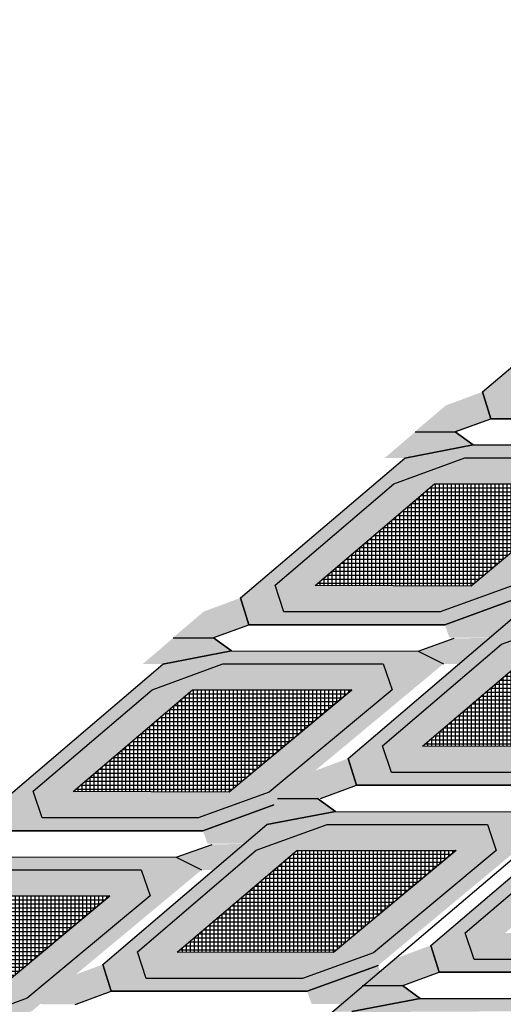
# Model space of a CAD drawing. Header units: centimetres. Extents: x -10 to 101, y -21 to 38.
# Tile 11 of 19: x 26.59 to 29.6, y 12.48 to 18.61. Entities that reach past the tile are written whole.
import ezdxf

# ---------------------------------------------------------------- set-up
doc = ezdxf.new("R2010")
doc.units = ezdxf.units.CM

msp = doc.modelspace()

# ---------------------------------------------------------------- hatches: boundary and pattern name
at = {"true_color": 0x636466}
h = msp.add_hatch(color=251, dxfattribs=at)
h.dxf.hatch_style = 1
h.paths.add_polyline_path([(29.7434, 16.2079), (29.6882, 16.3734), (30.4281, 17.0062), (30.8689, 17.1664), (31.8672, 17.1674), (31.9228, 17.0046), (31.1579, 16.3683), (30.716, 16.2084)], flags=16)
h.paths.add_polyline_path([(29.5252, 16.1282), (29.4737, 16.2953), (30.4953, 17.1662), (30.9221, 17.2484), (32.0841, 17.2464), (32.2431, 17.1675), (31.1868, 16.2884), (30.7448, 16.1284)])
at = {"true_color": 0x000000}
h = msp.add_hatch(color=18, dxfattribs=at)
h.dxf.hatch_style = 1
h.paths.add_polyline_path([(29.4737, 16.2953), (29.2446, 16.2104), (29.0541, 16.0484), (29.3002, 16.0459), (29.5252, 16.1282)])
h = msp.add_hatch(color=18, dxfattribs=at)
h.dxf.hatch_style = 1
h.paths.add_polyline_path([(28.8643, 15.8833), (29.0541, 16.0459), (29.3041, 16.0459), (29.4161, 15.9655), (28.9893, 15.8833)])
edge = h.paths.add_edge_path()
edge.add_line((30.5781, 15.9636), (30.8032, 16.0434))
at = {"true_color": 0x636466}
h = msp.add_hatch(color=251, dxfattribs=at)
h.dxf.hatch_style = 1
h.paths.add_polyline_path([(28.2374, 14.925), (28.1822, 15.0906), (28.9221, 15.7233), (29.3629, 15.8836), (30.3612, 15.8845), (30.4168, 15.7218), (29.6519, 15.0854), (29.21, 14.9255)], flags=16)
h.paths.add_polyline_path([(28.0192, 14.8453), (27.9677, 15.0124), (28.9893, 15.8833), (29.4161, 15.9655), (30.5781, 15.9636), (30.7371, 15.8846), (29.6808, 15.0055), (29.2388, 14.8455)])
h = msp.add_hatch(color=256)
h.dxf.hatch_style = 1
h.set_gradient(color1=(0, 0, 255), color2=(255, 255, 0), name='SPHERICAL')
h.paths.add_polyline_path([(28.4308, 15.0897), (29.1745, 15.7231), (30.1661, 15.722), (29.403, 15.0863)], flags=16)
h.paths.add_polyline_path([(30.4168, 15.7218), (29.6519, 15.0854), (29.21, 14.9255), (28.2374, 14.925), (28.1822, 15.0906), (28.9221, 15.7233), (29.3629, 15.8836), (30.3612, 15.8845)])
h = msp.add_hatch()
h.set_pattern_fill('NET', color=256, scale=0.0078)
h.set_pattern_definition([(0, (9.517685, 11.265545), (0, 0.024765), []), (90, (9.517685, 11.265545), (-0.024765, 2e-18), [])])
h.paths.add_polyline_path([(28.4308, 15.0897), (29.1745, 15.7231), (30.1661, 15.722), (29.403, 15.0863)])
at = {"true_color": 0x000000}
h = msp.add_hatch(color=18, dxfattribs=at)
h.dxf.hatch_style = 1
h.paths.add_polyline_path([(29.5341, 14.8833), (29.7239, 15.0459), (29.9739, 15.0459), (30.0858, 14.9655), (29.6591, 14.8833)])
edge = h.paths.add_edge_path()
edge.add_line((31.2479, 14.9636), (31.473, 15.0434))
h = msp.add_hatch(color=18, dxfattribs=at)
h.dxf.hatch_style = 1
h.paths.add_polyline_path([(27.9677, 15.0124), (27.7386, 14.9275), (27.5481, 14.7655), (27.7942, 14.763), (28.0192, 14.8453)])
at = {"true_color": 0x636466}
h = msp.add_hatch(color=251, dxfattribs=at)
h.dxf.hatch_style = 1
h.paths.add_polyline_path([(28.9072, 13.925), (28.852, 14.0906), (29.5918, 14.7233), (30.0327, 14.8836), (31.031, 14.8845), (31.0866, 14.7218), (30.3217, 14.0854), (29.8798, 13.9255)], flags=16)
h.paths.add_polyline_path([(28.689, 13.8453), (28.6375, 14.0124), (29.6591, 14.8833), (30.0858, 14.9655), (31.2479, 14.9636), (31.4069, 14.8846), (30.3506, 14.0055), (29.9086, 13.8455)])
at = {"true_color": 0x000000}
h = msp.add_hatch(color=18, dxfattribs=at)
h.dxf.hatch_style = 1
h.paths.add_polyline_path([(29.6808, 15.0055), (29.2388, 14.8455), (29.2677, 14.7655), (29.5177, 14.7655), (29.7097, 14.9256)])
h = msp.add_hatch(color=256)
h.dxf.hatch_style = 1
h.set_gradient(color1=(0, 0, 255), color2=(255, 255, 0), name='SPHERICAL')
h.paths.add_polyline_path([(29.1006, 14.0897), (29.8442, 14.7231), (30.8359, 14.722), (30.0728, 14.0863)], flags=16)
h.paths.add_polyline_path([(31.0866, 14.7218), (30.3217, 14.0854), (29.8798, 13.9255), (28.9072, 13.925), (28.852, 14.0906), (29.5918, 14.7233), (30.0327, 14.8836), (31.031, 14.8845)])
h = msp.add_hatch(color=18, dxfattribs=at)
h.dxf.hatch_style = 1
h.paths.add_polyline_path([(27.3583, 14.6004), (27.5481, 14.763), (27.7981, 14.763), (27.9101, 14.6827), (27.4833, 14.6004)])
edge = h.paths.add_edge_path()
edge.add_line((29.0721, 14.6807), (29.2972, 14.7605))
h = msp.add_hatch(color=18, dxfattribs=at)
h.dxf.hatch_style = 1
h.paths.add_polyline_path([(29.0721, 14.6807), (29.2972, 14.7605), (29.5481, 14.763), (29.353, 14.6004), (29.2311, 14.6017)])
h = msp.add_hatch()
h.set_pattern_fill('NET', color=256, scale=0.0078)
h.set_pattern_definition([(0, (10.18747, 10.265545), (0, 0.024765), []), (90, (10.18747, 10.265545), (-0.024765, 2e-18), [])])
h.paths.add_polyline_path([(29.1006, 14.0897), (29.8442, 14.7231), (30.8359, 14.722), (30.0728, 14.0863)])
at = {"true_color": 0x636466}
h = msp.add_hatch(color=251, dxfattribs=at)
h.dxf.hatch_style = 1
h.paths.add_polyline_path([(26.7314, 13.6422), (26.6762, 13.8077), (27.416, 14.4405), (27.8569, 14.6007), (28.8552, 14.6017), (28.9108, 14.4389), (28.1459, 13.8025), (27.704, 13.6426)], flags=16)
h.paths.add_polyline_path([(26.5132, 13.5624), (26.4617, 13.7295), (27.4833, 14.6004), (27.9101, 14.6827), (29.0721, 14.6807), (29.2311, 14.6017), (28.1748, 13.7226), (27.7328, 13.5626)])
h = msp.add_hatch(color=256)
h.dxf.hatch_style = 1
h.set_gradient(color1=(0, 0, 255), color2=(255, 255, 0), name='SPHERICAL')
h.paths.add_polyline_path([(26.9248, 13.8068), (27.6684, 14.4402), (28.6601, 14.4391), (27.897, 13.8034)], flags=16)
h.paths.add_polyline_path([(28.9108, 14.4389), (28.1459, 13.8025), (27.704, 13.6426), (26.7314, 13.6422), (26.6762, 13.8077), (27.416, 14.4405), (27.8569, 14.6007), (28.8552, 14.6017)])
h = msp.add_hatch()
h.set_pattern_fill('NET', color=256, scale=0.0078)
h.set_pattern_definition([(0, (8.01167, 9.982666), (0, 0.024765), []), (90, (8.01167, 9.982666), (-0.024765, 2e-18), [])])
h.paths.add_polyline_path([(26.9248, 13.8068), (27.6684, 14.4402), (28.6601, 14.4391), (27.897, 13.8034)])
at = {"true_color": 0x000000}
h = msp.add_hatch(color=18, dxfattribs=at)
h.dxf.hatch_style = 1
h.paths.add_polyline_path([(28.6375, 14.0124), (28.4084, 13.9275), (28.2179, 13.7655), (28.464, 13.763), (28.689, 13.8453)])
at = {"true_color": 0x636466}
h = msp.add_hatch(color=251, dxfattribs=at)
h.dxf.hatch_style = 1
h.paths.add_polyline_path([(29.421, 12.7606), (29.3658, 12.9261), (30.1056, 13.5589), (30.5465, 13.7191), (31.5448, 13.7201), (31.6003, 13.5573), (30.8354, 12.921), (30.3935, 12.761)], flags=16)
h.paths.add_polyline_path([(29.2028, 12.6808), (29.1513, 12.848), (30.1729, 13.7189), (30.5996, 13.8011), (31.7617, 13.7991), (31.9206, 13.7202), (30.8644, 12.8411), (30.4224, 12.6811)])
at = {"true_color": 0x000000}
h = msp.add_hatch(color=18, dxfattribs=at)
h.dxf.hatch_style = 1
h.paths.add_polyline_path([(28.0069, 13.6004), (28.1967, 13.763), (28.4467, 13.763), (28.5586, 13.6827), (28.1319, 13.6004)])
edge = h.paths.add_edge_path()
edge.add_line((29.7206, 13.6807), (29.9457, 13.7605))
at = {"true_color": 0x636466}
h = msp.add_hatch(color=251, dxfattribs=at)
h.dxf.hatch_style = 1
h.paths.add_polyline_path([(27.38, 12.6422), (27.3248, 12.8077), (28.0646, 13.4405), (28.5055, 13.6007), (29.5038, 13.6017), (29.5593, 13.4389), (28.7944, 12.8025), (28.3525, 12.6426)], flags=16)
h.paths.add_polyline_path([(27.1618, 12.5624), (27.1103, 12.7295), (28.1319, 13.6004), (28.5586, 13.6827), (29.7206, 13.6807), (29.8796, 13.6017), (28.8234, 12.7226), (28.3814, 12.5626)])
at = {"true_color": 0x000000}
h = msp.add_hatch(color=18, dxfattribs=at)
h.dxf.hatch_style = 1
h.paths.add_polyline_path([(28.1748, 13.7226), (27.7328, 13.5626), (27.7617, 13.4827), (28.0117, 13.4827), (28.2037, 13.6427)])
h = msp.add_hatch(color=256)
h.dxf.hatch_style = 1
h.set_gradient(color1=(0, 0, 255), color2=(255, 255, 0), name='SPHERICAL')
h.paths.add_polyline_path([(29.6143, 12.9253), (30.358, 13.5586), (31.3496, 13.5575), (30.5866, 12.9218)], flags=16)
h.paths.add_polyline_path([(31.6003, 13.5573), (30.8354, 12.921), (30.3935, 12.761), (29.421, 12.7606), (29.3658, 12.9261), (30.1056, 13.5589), (30.5465, 13.7191), (31.5448, 13.7201)])
h = msp.add_hatch(color=256)
h.dxf.hatch_style = 1
h.set_gradient(color1=(0, 0, 255), color2=(255, 255, 0), name='SPHERICAL')
h.paths.add_polyline_path([(27.5733, 12.8068), (28.317, 13.4402), (29.3086, 13.4391), (28.5456, 12.8034)], flags=16)
h.paths.add_polyline_path([(29.5593, 13.4389), (28.7944, 12.8025), (28.3525, 12.6426), (27.38, 12.6422), (27.3248, 12.8077), (28.0646, 13.4405), (28.5055, 13.6007), (29.5038, 13.6017)])
h = msp.add_hatch(color=18, dxfattribs=at)
h.dxf.hatch_style = 1
h.paths.add_polyline_path([(25.8523, 13.3176), (26.0421, 13.4802), (26.2921, 13.4802), (26.404, 13.3998), (25.9773, 13.3176)])
edge = h.paths.add_edge_path()
edge.add_line((27.5661, 13.3978), (27.7912, 13.4776))
h = msp.add_hatch(color=18, dxfattribs=at)
h.dxf.hatch_style = 1
h.paths.add_polyline_path([(27.5661, 13.3978), (27.7912, 13.4776), (28.0421, 13.4802), (27.847, 13.3176), (27.7251, 13.3188)])
h = msp.add_hatch()
h.set_pattern_fill('NET', color=256, scale=0.0078)
h.set_pattern_definition([(0, (8.660233, 8.982666), (0, 0.024765), []), (90, (8.660233, 8.982666), (-0.024765, 2e-18), [])])
h.paths.add_polyline_path([(27.5733, 12.8068), (28.317, 13.4402), (29.3086, 13.4391), (28.5456, 12.8034)])
at = {"true_color": 0x636466}
h = msp.add_hatch(color=251, dxfattribs=at)
h.dxf.hatch_style = 1
h.paths.add_polyline_path([(25.2254, 12.3593), (25.1702, 12.5248), (25.91, 13.1576), (26.3509, 13.3178), (27.3492, 13.3188), (27.4048, 13.156), (26.6398, 12.5197), (26.1979, 12.3597)], flags=16)
h.paths.add_polyline_path([(25.0072, 12.2795), (24.9557, 12.4466), (25.9773, 13.3176), (26.404, 13.3998), (27.5661, 13.3978), (27.7251, 13.3188), (26.6688, 12.4398), (26.2268, 12.2797)])
h = msp.add_hatch(color=256)
h.dxf.hatch_style = 1
h.set_gradient(color1=(0, 0, 255), color2=(255, 255, 0), name='SPHERICAL')
h.paths.add_polyline_path([(25.4187, 12.5239), (26.1624, 13.1573), (27.154, 13.1562), (26.391, 12.5205)], flags=16)
h.paths.add_polyline_path([(27.4048, 13.156), (26.6398, 12.5197), (26.1979, 12.3597), (25.2254, 12.3593), (25.1702, 12.5248), (25.91, 13.1576), (26.3509, 13.3178), (27.3492, 13.3188)])
h = msp.add_hatch()
h.set_pattern_fill('NET', color=256, scale=0.0078)
h.set_pattern_definition([(0, (6.505657, 8.699786), (0, 0.024765), []), (90, (6.505657, 8.699786), (-0.024765, 2e-18), [])])
h.paths.add_polyline_path([(25.4187, 12.5239), (26.1624, 13.1573), (27.154, 13.1562), (26.391, 12.5205)])
at = {"true_color": 0x000000}
h = msp.add_hatch(color=18, dxfattribs=at)
h.dxf.hatch_style = 1
h.paths.add_polyline_path([(29.1513, 12.848), (28.9221, 12.763), (28.7317, 12.6011), (28.9778, 12.5986), (29.2028, 12.6808)])
h = msp.add_hatch(color=18, dxfattribs=at)
h.dxf.hatch_style = 1
h.paths.add_polyline_path([(27.1103, 12.7295), (26.8811, 12.6446), (26.6907, 12.4827), (26.9368, 12.4802), (27.1618, 12.5624)])
h = msp.add_hatch(color=18, dxfattribs=at)
h.dxf.hatch_style = 1
h.paths.add_polyline_path([(28.8234, 12.7226), (28.3814, 12.5626), (28.4102, 12.4827), (28.6602, 12.4827), (28.8523, 12.6427)])
h = msp.add_hatch(color=18, dxfattribs=at)
h.dxf.hatch_style = 1
h.paths.add_polyline_path([(28.5347, 12.436), (28.7245, 12.5986), (28.9745, 12.5986), (29.0865, 12.5182), (28.6597, 12.436)])
edge = h.paths.add_edge_path()
edge.add_line((30.2485, 12.5162), (30.4736, 12.596))
at = {"true_color": 0x636466}
h = msp.add_hatch(color=251, dxfattribs=at)
h.dxf.hatch_style = 1
h.paths.add_polyline_path([(27.9078, 11.4777), (27.8526, 11.6432), (28.5925, 12.276), (29.0333, 12.4362), (30.0316, 12.4372), (30.0872, 12.2744), (29.3223, 11.6381), (28.8804, 11.4782)], flags=16)
h.paths.add_polyline_path([(27.6896, 11.3979), (27.6381, 11.5651), (28.6597, 12.436), (29.0865, 12.5182), (30.2485, 12.5162), (30.4075, 12.4373), (29.3512, 11.5582), (28.9092, 11.3982)])

# ---------------------------------------------------------------- linework, layer by layer
for p, q in [((18, 3.5), (41, 23)), ((29.4737, 16.2953), (30.4953, 17.1662)), ((29.4737, 16.2953), (30.4953, 17.1662)), ((29.4737, 16.2953), (29.5252, 16.1282)), ((29.5252, 16.1282), (29.4737, 16.2953)), ((29.5252, 16.1282), (29.4737, 16.2953)), ((29.3002, 16.0459), (29.5252, 16.1282)), ((29.3071, 16.0484), (29.5252, 16.1282)), ((29.5252, 16.1282), (30.7448, 16.1284)), ((29.5252, 16.1282), (30.62, 16.1284)), ((30.7448, 16.1284), (29.5252, 16.1282)), ((29.0541, 16.0459), (29.3041, 16.0459)), ((29.0541, 16.0459), (29.3041, 16.0459)), ((29.0541, 16.0459), (29.3041, 16.0459)), ((29.3041, 16.0459), (29.4161, 15.9655)), ((29.4161, 15.9655), (29.3041, 16.0459)), ((29.4161, 15.9655), (28.9893, 15.8833)), ((28.9893, 15.8833), (29.4161, 15.9655)), ((29.4161, 15.9655), (30.5781, 15.9636)), ((29.4161, 15.9655), (30.5781, 15.9636)), ((27.9677, 15.0124), (28.9893, 15.8833)), ((27.9677, 15.0124), (28.9893, 15.8833)), ((28.9221, 15.7233), (29.3629, 15.8836)), ((28.9221, 15.7233), (29.3629, 15.8836)), ((29.3629, 15.8836), (30.3612, 15.8845)), ((29.3629, 15.8836), (30.3612, 15.8845)), ((28.1822, 15.0906), (28.9221, 15.7233)), ((28.1822, 15.0906), (28.9221, 15.7233)), ((28.4308, 15.0897), (29.1745, 15.7231)), ((29.1745, 15.7231), (30.1653, 15.7213)), ((29.1745, 15.7231), (30.1661, 15.722)), ((30.1661, 15.722), (29.403, 15.0863)), ((30.1653, 15.7213), (29.403, 15.0863)), ((28.2374, 14.925), (28.1822, 15.0906)), ((28.2374, 14.925), (28.1822, 15.0906)), ((29.403, 15.0863), (28.4308, 15.0897)), ((29.403, 15.0863), (28.4308, 15.0897)), ((29.6519, 15.0854), (29.21, 14.9255)), ((29.6519, 15.0854), (29.21, 14.9255)), ((27.9677, 15.0124), (28.0192, 14.8453)), ((28.0192, 14.8453), (27.9677, 15.0124)), ((28.0192, 14.8453), (27.9677, 15.0124)), ((29.2388, 14.8455), (29.6808, 15.0055)), ((29.2388, 14.8455), (29.6808, 15.0055)), ((29.6808, 15.0055), (29.2388, 14.8455)), ((29.6808, 15.0055), (29.2388, 14.8455)), ((29.21, 14.9255), (28.2374, 14.925)), ((29.21, 14.9255), (28.2374, 14.925)), ((27.7942, 14.763), (28.0192, 14.8453)), ((27.8011, 14.7655), (28.0192, 14.8453)), ((28.0192, 14.8453), (29.2388, 14.8455)), ((28.0192, 14.8453), (29.1139, 14.8455)), ((29.2388, 14.8455), (28.0192, 14.8453)), ((28.1438, 14.8453), (29.2388, 14.8455)), ((28.6375, 14.0124), (29.6591, 14.8833)), ((28.6375, 14.0124), (29.6591, 14.8833)), ((29.1139, 14.8455), (29.2388, 14.8455)), ((29.5918, 14.7233), (30.0327, 14.8836)), ((29.5918, 14.7233), (30.0327, 14.8836)), ((27.5481, 14.763), (27.7981, 14.763)), ((27.5481, 14.763), (27.7981, 14.763)), ((27.5481, 14.763), (27.7981, 14.763)), ((27.7981, 14.763), (27.9101, 14.6827)), ((27.9101, 14.6827), (27.7981, 14.763)), ((28.852, 14.0906), (29.5918, 14.7233)), ((28.852, 14.0906), (29.5918, 14.7233)), ((29.0721, 14.6807), (29.2972, 14.7605)), ((29.0721, 14.6807), (29.2972, 14.7605)), ((29.1006, 14.0897), (29.8442, 14.7231)), ((27.9101, 14.6827), (27.4833, 14.6004)), ((27.4833, 14.6004), (27.9101, 14.6827)), ((27.9101, 14.6827), (29.0721, 14.6807)), ((27.9101, 14.6827), (29.0721, 14.6807)), ((29.0721, 14.6807), (29.2311, 14.6017)), ((29.0721, 14.6807), (29.2311, 14.6017)), ((26.4617, 13.7295), (27.4833, 14.6004)), ((26.4617, 13.7295), (27.4833, 14.6004)), ((27.416, 14.4405), (27.8569, 14.6007)), ((27.416, 14.4405), (27.8569, 14.6007)), ((27.8569, 14.6007), (28.8552, 14.6017)), ((27.8569, 14.6007), (28.8552, 14.6017)), ((28.8552, 14.6017), (28.9108, 14.4388)), ((28.8552, 14.6017), (28.9108, 14.4389)), ((26.6762, 13.8077), (27.416, 14.4405)), ((26.6762, 13.8077), (27.416, 14.4405)), ((26.9248, 13.8068), (27.6684, 14.4402)), ((27.6684, 14.4402), (28.6593, 14.4384)), ((27.6684, 14.4402), (28.6601, 14.4391)), ((28.6601, 14.4391), (27.897, 13.8034)), ((28.6593, 14.4384), (27.897, 13.8034)), ((28.9108, 14.4389), (28.1459, 13.8025)), ((28.9108, 14.4388), (28.1459, 13.8025)), ((28.9072, 13.925), (28.852, 14.0906)), ((28.9072, 13.925), (28.852, 14.0906)), ((30.0728, 14.0863), (29.1006, 14.0897)), ((30.0728, 14.0863), (29.1006, 14.0897)), ((28.6375, 14.0124), (28.689, 13.8453)), ((28.689, 13.8453), (28.6375, 14.0124)), ((28.689, 13.8453), (28.6375, 14.0124)), ((29.8798, 13.9255), (28.9072, 13.925)), ((29.8798, 13.9255), (28.9072, 13.925)), ((26.7314, 13.6422), (26.6762, 13.8077)), ((26.7314, 13.6422), (26.6762, 13.8077)), ((27.897, 13.8034), (26.9248, 13.8068)), ((27.897, 13.8034), (26.9248, 13.8068)), ((28.1459, 13.8025), (27.704, 13.6426)), ((28.1459, 13.8025), (27.704, 13.6426)), ((28.1459, 13.8025), (28.1459, 13.8025)), ((28.464, 13.763), (28.689, 13.8453)), ((28.4709, 13.7655), (28.689, 13.8453)), ((28.689, 13.8453), (29.9086, 13.8455)), ((28.689, 13.8453), (29.7837, 13.8455)), ((29.9086, 13.8455), (28.689, 13.8453)), ((28.8136, 13.8453), (29.9086, 13.8455)), ((28.1967, 13.763), (28.4467, 13.763)), ((28.1967, 13.763), (28.4467, 13.763)), ((28.1967, 13.763), (28.4467, 13.763)), ((28.4467, 13.763), (28.5586, 13.6827)), ((28.5586, 13.6827), (28.4467, 13.763)), ((27.7328, 13.5626), (28.1748, 13.7226)), ((27.7328, 13.5626), (28.1748, 13.7226)), ((28.1748, 13.7226), (27.7328, 13.5626)), ((28.1748, 13.7226), (27.7328, 13.5626)), ((28.5586, 13.6827), (28.1319, 13.6004)), ((28.1319, 13.6004), (28.5586, 13.6827)), ((28.5586, 13.6827), (29.7206, 13.6807)), ((28.5586, 13.6827), (29.7206, 13.6807)), ((29.1513, 12.848), (30.1729, 13.7189)), ((29.1513, 12.848), (30.1729, 13.7189)), ((27.704, 13.6426), (26.7314, 13.6422)), ((27.704, 13.6426), (26.7314, 13.6422)), ((26.5132, 13.5624), (27.7328, 13.5626)), ((26.5132, 13.5624), (27.6079, 13.5626)), ((27.7328, 13.5626), (26.5132, 13.5624)), ((26.6378, 13.5624), (27.7328, 13.5626)), ((27.1103, 12.7295), (28.1319, 13.6004)), ((27.1103, 12.7295), (28.1319, 13.6004)), ((27.6079, 13.5626), (27.7328, 13.5626)), ((28.0646, 13.4405), (28.5055, 13.6007)), ((28.0646, 13.4405), (28.5055, 13.6007)), ((28.5055, 13.6007), (29.5038, 13.6017)), ((28.5055, 13.6007), (29.5038, 13.6017)), ((29.3658, 12.9261), (30.1056, 13.5589)), ((29.3658, 12.9261), (30.1056, 13.5589)), ((29.5038, 13.6017), (29.5594, 13.4388)), ((29.5038, 13.6017), (29.5593, 13.4389)), ((27.3248, 12.8077), (28.0646, 13.4405)), ((27.3248, 12.8077), (28.0646, 13.4405)), ((27.5661, 13.3978), (27.7912, 13.4776)), ((27.5661, 13.3978), (27.7912, 13.4776)), ((27.5733, 12.8068), (28.317, 13.4402)), ((28.317, 13.4402), (29.3079, 13.4384)), ((28.317, 13.4402), (29.3086, 13.4391)), ((29.3086, 13.4391), (28.5456, 12.8034)), ((29.3079, 13.4384), (28.5456, 12.8034)), ((29.5593, 13.4389), (28.7944, 12.8025)), ((29.5594, 13.4388), (28.7944, 12.8025)), ((26.404, 13.3998), (27.5661, 13.3978)), ((26.404, 13.3998), (27.5661, 13.3978)), ((27.5661, 13.3978), (27.7251, 13.3188)), ((27.5661, 13.3978), (27.7251, 13.3188)), ((26.3509, 13.3178), (27.3492, 13.3188)), ((26.3509, 13.3178), (27.3492, 13.3188)), ((27.3492, 13.3188), (27.4048, 13.1559)), ((27.3492, 13.3188), (27.4048, 13.156)), ((26.1624, 13.1573), (27.1533, 13.1556)), ((26.1624, 13.1573), (27.154, 13.1562)), ((27.154, 13.1562), (26.391, 12.5205)), ((27.1533, 13.1556), (26.391, 12.5205)), ((27.4048, 13.156), (26.6398, 12.5197)), ((27.4048, 13.1559), (26.6398, 12.5197)), ((29.421, 12.7606), (29.3658, 12.9261)), ((29.421, 12.7606), (29.3658, 12.9261)), ((29.1513, 12.848), (29.2028, 12.6808)), ((29.2028, 12.6808), (29.1513, 12.848)), ((29.2028, 12.6808), (29.1513, 12.848)), ((27.38, 12.6422), (27.3248, 12.8077)), ((27.38, 12.6422), (27.3248, 12.8077)), ((28.5456, 12.8034), (27.5733, 12.8068)), ((28.5456, 12.8034), (27.5733, 12.8068)), ((28.7944, 12.8025), (28.3525, 12.6426)), ((28.7944, 12.8025), (28.3525, 12.6426)), ((28.7944, 12.8025), (28.7944, 12.8025)), ((30.3935, 12.761), (29.421, 12.7606)), ((30.3935, 12.761), (29.421, 12.7606)), ((27.1103, 12.7295), (27.1618, 12.5624)), ((27.1618, 12.5624), (27.1103, 12.7295)), ((27.1618, 12.5624), (27.1103, 12.7295)), ((28.3814, 12.5626), (28.8234, 12.7226)), ((28.3814, 12.5626), (28.8234, 12.7226)), ((28.8234, 12.7226), (28.3814, 12.5626)), ((28.8234, 12.7226), (28.3814, 12.5626)), ((28.3525, 12.6426), (27.38, 12.6422)), ((28.3525, 12.6426), (27.38, 12.6422)), ((28.9778, 12.5986), (29.2028, 12.6808)), ((28.9847, 12.6011), (29.2028, 12.6808)), ((29.2028, 12.6808), (30.4224, 12.6811)), ((30.4224, 12.6811), (29.2028, 12.6808)), ((29.2028, 12.6808), (30.2975, 12.681)), ((29.3274, 12.6808), (30.4224, 12.6811)), ((28.7245, 12.5986), (28.9745, 12.5986)), ((28.7245, 12.5986), (28.9745, 12.5986)), ((28.7245, 12.5986), (28.9745, 12.5986)), ((28.9745, 12.5986), (29.0865, 12.5182)), ((29.0865, 12.5182), (28.9745, 12.5986)), ((26.6398, 12.5197), (26.1979, 12.3597)), ((26.6398, 12.5197), (26.1979, 12.3597)), ((26.6398, 12.5197), (26.6398, 12.5197)), ((26.9368, 12.4802), (27.1618, 12.5624)), ((26.9436, 12.4827), (27.1618, 12.5624)), ((27.1618, 12.5624), (28.3814, 12.5626)), ((27.1618, 12.5624), (28.2565, 12.5626)), ((28.3814, 12.5626), (27.1618, 12.5624)), ((27.2863, 12.5624), (28.3814, 12.5626)), ((28.2565, 12.5626), (28.3814, 12.5626)), ((29.0865, 12.5182), (28.6597, 12.436)), ((28.6597, 12.436), (29.0865, 12.5182)), ((29.0865, 12.5182), (30.2485, 12.5162)), ((29.0865, 12.5182), (30.2485, 12.5162))]:
    msp.add_line(p, q)

doc.saveas('drawing.dxf')
